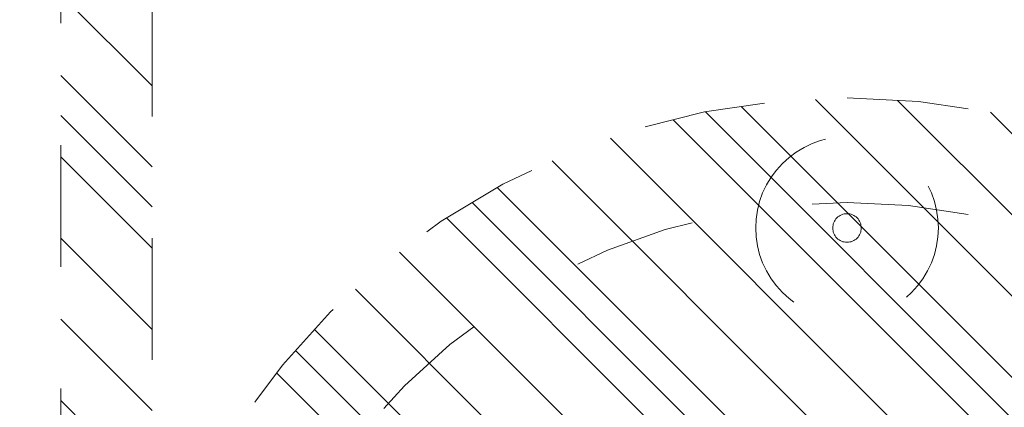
# Model space of a CAD drawing. Header units: inches. Extents: x -465 to -303, y -234 to 7.
# Tile 12 of 81: x -401 to -390.22, y -63.98 to -59.74. Entities that reach past the tile are written whole.
import ezdxf

# ---------------------------------------------------------------- set-up
doc = ezdxf.new("R2010")
doc.units = ezdxf.units.IN
doc.header["$LTSCALE"] = 32
doc.header["$MEASUREMENT"] = 0
doc.linetypes.add('Dash Style-1', pattern=[0.083328, 0.041656, -0.041672])
for name, color, linetype, lineweight in [('DashLine', 7, 'Dash Style-1', 13), ('DashLineFill', 7, 'Dash Style-1', 13), ('Drawing', 7, 'Continuous', 18), ('Metal-FootAndBase', 7, 'Continuous', 13), ('None', 7, 'Continuous', 18), ('SolidLine', 7, 'Continuous', 15)]:
    doc.layers.add(name, color=color, linetype=linetype, lineweight=lineweight)
pattern_1 = [(45, (0, 0), (-1.61302, 1.93572), []), (45, (-1.0608, 1.0608), (-0.472346, 0.416761), [])]

# ---------------------------------------------------------------- blocks, each defined once
blk = doc.blocks.new('Group-33')
at = {"layer": 'DashLine'}
blk.add_open_spline([(35.631, -2.559), (35.63, -14.016), (35.629, -25.472), (35.631, -28.043), (35.442, -30.607), (33.452, -57.879), (31.462, -85.151), (31.255, -86.464), (29.931, -86.575), (19.094, -86.575), (8.257, -86.575), (6.934, -86.464), (6.726, -85.151), (4.736, -57.879), (2.746, -30.607), (2.558, -28.043), (2.559, -25.472), (2.559, -14.016), (2.558, -2.559), (19.094, -2.559), (35.631, -2.559)], degree=2, knots=[0, 0, 0, 0.101602, 0.101602, 0.124398, 0.124398, 0.366817, 0.366817, 0.378599, 0.378599, 0.47475, 0.47475, 0.486533, 0.486533, 0.728951, 0.728951, 0.751748, 0.751748, 0.853349, 0.853349, 1, 1, 1], dxfattribs=at)
at = {"layer": 'SolidLine'}
blk.add_open_spline([(37.087, -2.559), (19.094, -2.559), (1.102, -2.559), (1.102, -14.016), (1.102, -25.472), (1.103, -28.096), (1.293, -30.713), (3.283, -57.985), (5.273, -85.257), (5.678, -87.816), (8.257, -88.031), (19.094, -88.031), (29.931, -88.031), (32.511, -87.816), (32.915, -85.257), (34.905, -57.985), (36.895, -30.713), (37.086, -28.096), (37.086, -25.472), (37.087, -14.016), (37.087, -2.559)], degree=2, knots=[0, 0, 0, 0.153989, 0.153989, 0.252041, 0.252041, 0.274495, 0.274495, 0.508445, 0.508445, 0.530607, 0.530607, 0.623382, 0.623382, 0.645544, 0.645544, 0.879494, 0.879494, 0.901948, 0.901948, 1, 1, 1], dxfattribs=at)
blk = doc.blocks.new('1BRPT5-RightBeam (2D)')
at = {"layer": 'DashLineFill', "linetype": 'Continuous', "lineweight": 13}
h = blk.add_hatch(dxfattribs=at)
h.set_pattern_fill('Steel', color=253, style=0, pattern_type=2)
h.set_pattern_definition(pattern_1)
h.paths.add_polyline_path([(-1.85, 0.5), (20.472, 0.5), (20.472, -0.5), (-1.85, -0.5)])
at = {"layer": 'DashLineFill', "flags": 128}
blk.add_lwpolyline([(-1.85, 0.5), (20.472, 0.5), (20.472, -0.5), (-1.85, -0.5)], close=True, dxfattribs=at)
blk = doc.blocks.new('SBDXF4-DiscLeveler (2D)')
at = {"layer": 'DashLine', "flags": 128}
for points in [[(0, 1), (0.098, 0.995), (0.195, 0.981), (0.29, 0.957), (0.383, 0.924), (0.471, 0.882), (0.556, 0.831), (0.634, 0.773), (0.707, 0.707), (0.773, 0.634), (0.831, 0.556), (0.882, 0.471), (0.924, 0.383), (0.957, 0.29), (0.981, 0.195), (0.995, 0.098), (1, 0), (0.995, -0.098), (0.981, -0.195), (0.957, -0.29), (0.924, -0.383), (0.882, -0.471), (0.831, -0.556), (0.773, -0.634), (0.707, -0.707), (0.634, -0.773), (0.556, -0.831), (0.471, -0.882), (0.383, -0.924), (0.29, -0.957), (0.195, -0.981), (0.098, -0.995), (0, -1), (-0.098, -0.995), (-0.195, -0.981), (-0.29, -0.957), (-0.383, -0.924), (-0.471, -0.882), (-0.556, -0.831), (-0.634, -0.773), (-0.707, -0.707), (-0.773, -0.634), (-0.831, -0.556), (-0.882, -0.471), (-0.924, -0.383), (-0.957, -0.29), (-0.981, -0.195), (-0.995, -0.098), (-1, 0), (-0.995, 0.098), (-0.981, 0.195), (-0.957, 0.29), (-0.924, 0.383), (-0.882, 0.471), (-0.831, 0.556), (-0.773, 0.634), (-0.707, 0.707), (-0.634, 0.773), (-0.556, 0.831), (-0.471, 0.882), (-0.383, 0.924), (-0.29, 0.957), (-0.195, 0.981), (-0.098, 0.995)], [(0.156, 0), (0.156, -0.015), (0.153, -0.03), (0.15, -0.045), (0.144, -0.06), (0.138, -0.074), (0.13, -0.087), (0.121, -0.099), (0.11, -0.11), (0.099, -0.121), (0.087, -0.13), (0.074, -0.138), (0.06, -0.144), (0.045, -0.15), (0.03, -0.153), (0.015, -0.156), (0, -0.156), (-0.015, -0.156), (-0.03, -0.153), (-0.045, -0.15), (-0.06, -0.144), (-0.074, -0.138), (-0.087, -0.13), (-0.099, -0.121), (-0.11, -0.11), (-0.121, -0.099), (-0.13, -0.087), (-0.138, -0.074), (-0.144, -0.06), (-0.15, -0.045), (-0.153, -0.03), (-0.156, -0.015), (-0.156, 0), (-0.156, 0.015), (-0.153, 0.03), (-0.15, 0.045), (-0.144, 0.06), (-0.138, 0.074), (-0.13, 0.087), (-0.121, 0.099), (-0.11, 0.11), (-0.099, 0.121), (-0.087, 0.13), (-0.074, 0.138), (-0.06, 0.144), (-0.045, 0.15), (-0.03, 0.153), (-0.015, 0.156), (0, 0.156), (0.015, 0.156), (0.03, 0.153), (0.045, 0.15), (0.06, 0.144), (0.074, 0.138), (0.087, 0.13), (0.099, 0.121), (0.11, 0.11), (0.121, 0.099), (0.13, 0.087), (0.138, 0.074), (0.144, 0.06), (0.15, 0.045), (0.153, 0.03), (0.156, 0.015)]]:
    blk.add_lwpolyline(points, close=True, dxfattribs=at)
blk = doc.blocks.new('1BRPTL-Disc_Foot (2D)')
at = {"layer": 'DashLineFill', "linetype": 'Continuous', "lineweight": 13}
h = blk.add_hatch(dxfattribs=at)
h.set_pattern_fill('Steel', color=253, style=0, pattern_type=2)
h.set_pattern_definition(pattern_1)
h.paths.add_polyline_path([(7.998, 0), (7.96, -0.784), (7.845, -1.56), (7.654, -2.322), (7.389, -3.061), (7.054, -3.77), (6.65, -4.444), (6.183, -5.074), (5.656, -5.656), (5.074, -6.183), (4.444, -6.65), (3.77, -7.054), (3.061, -7.389), (2.322, -7.654), (1.56, -7.845), (0.784, -7.96), (0, -7.998), (-0.784, -7.96), (-1.56, -7.845), (-2.322, -7.654), (-3.061, -7.389), (-3.77, -7.054), (-4.444, -6.65), (-5.074, -6.183), (-5.656, -5.656), (-6.183, -5.074), (-6.65, -4.444), (-7.054, -3.77), (-7.389, -3.061), (-7.654, -2.322), (-7.845, -1.56), (-7.96, -0.784), (-7.998, 0), (-7.96, 0.784), (-7.845, 1.56), (-7.654, 2.322), (-7.389, 3.061), (-7.054, 3.77), (-6.65, 4.444), (-6.183, 5.074), (-5.656, 5.656), (-5.074, 6.183), (-4.444, 6.65), (-3.77, 7.054), (-3.061, 7.389), (-2.322, 7.654), (-1.56, 7.845), (-0.784, 7.96), (0, 7.998), (0.784, 7.96), (1.56, 7.845), (2.322, 7.654), (3.061, 7.389), (3.77, 7.054), (4.444, 6.65), (5.074, 6.183), (5.656, 5.656), (6.183, 5.074), (6.65, 4.444), (7.054, 3.77), (7.389, 3.061), (7.654, 2.322), (7.845, 1.56), (7.96, 0.784)])
at = {"layer": 'DashLine', "flags": 128}
blk.add_lwpolyline([(6.854, 0), (6.821, -0.672), (6.722, -1.337), (6.559, -1.99), (6.332, -2.623), (6.044, -3.231), (5.699, -3.808), (5.298, -4.348), (4.846, -4.846), (4.348, -5.298), (3.808, -5.699), (3.231, -6.044), (2.623, -6.332), (1.99, -6.559), (1.337, -6.722), (0.672, -6.821), (0, -6.854), (-0.672, -6.821), (-1.337, -6.722), (-1.99, -6.559), (-2.623, -6.332), (-3.231, -6.044), (-3.808, -5.699), (-4.348, -5.298), (-4.846, -4.846), (-5.298, -4.348), (-5.699, -3.808), (-6.044, -3.231), (-6.332, -2.623), (-6.559, -1.99), (-6.722, -1.337), (-6.821, -0.672), (-6.854, 0), (-6.821, 0.672), (-6.722, 1.337), (-6.559, 1.99), (-6.332, 2.623), (-6.044, 3.231), (-5.699, 3.808), (-5.298, 4.348), (-4.846, 4.846), (-4.348, 5.298), (-3.808, 5.699), (-3.231, 6.044), (-2.623, 6.332), (-1.99, 6.559), (-1.337, 6.722), (-0.672, 6.821), (0, 6.854), (0.672, 6.821), (1.337, 6.722), (1.99, 6.559), (2.623, 6.332), (3.231, 6.044), (3.808, 5.699), (4.348, 5.298), (4.846, 4.846), (5.298, 4.348), (5.699, 3.808), (6.044, 3.231), (6.332, 2.623), (6.559, 1.99), (6.722, 1.337), (6.821, 0.672)], close=True, dxfattribs=at)
at = {"layer": 'DashLineFill', "flags": 128}
blk.add_lwpolyline([(7.998, 0), (7.96, -0.784), (7.845, -1.56), (7.654, -2.322), (7.389, -3.061), (7.054, -3.77), (6.65, -4.444), (6.183, -5.074), (5.656, -5.656), (5.074, -6.183), (4.444, -6.65), (3.77, -7.054), (3.061, -7.389), (2.322, -7.654), (1.56, -7.845), (0.784, -7.96), (0, -7.998), (-0.784, -7.96), (-1.56, -7.845), (-2.322, -7.654), (-3.061, -7.389), (-3.77, -7.054), (-4.444, -6.65), (-5.074, -6.183), (-5.656, -5.656), (-6.183, -5.074), (-6.65, -4.444), (-7.054, -3.77), (-7.389, -3.061), (-7.654, -2.322), (-7.845, -1.56), (-7.96, -0.784), (-7.998, 0), (-7.96, 0.784), (-7.845, 1.56), (-7.654, 2.322), (-7.389, 3.061), (-7.054, 3.77), (-6.65, 4.444), (-6.183, 5.074), (-5.656, 5.656), (-5.074, 6.183), (-4.444, 6.65), (-3.77, 7.054), (-3.061, 7.389), (-2.322, 7.654), (-1.56, 7.845), (-0.784, 7.96), (0, 7.998), (0.784, 7.96), (1.56, 7.845), (2.322, 7.654), (3.061, 7.389), (3.77, 7.054), (4.444, 6.65), (5.074, 6.183), (5.656, 5.656), (6.183, 5.074), (6.65, 4.444), (7.054, 3.77), (7.389, 3.061), (7.654, 2.322), (7.845, 1.56), (7.96, 0.784)], close=True, dxfattribs=at)
at = {"layer": 'Metal-FootAndBase', "color": 7}
blk.add_blockref('SBDXF4-DiscLeveler (2D)', (6.575, 0), dxfattribs=at)
blk = doc.blocks.new('Group-70')
at = {"layer": 'None', "color": 7, "rotation": 90}
for name, p in [('1BRPT5-RightBeam (2D)', (10.996, -74.567)), ('1BRPTL-Disc_Foot (2D)', (19.106, -74.567))]:
    blk.add_blockref(name, p, dxfattribs=at)
blk = doc.blocks.new('Group-80')
at = {"layer": 'None'}
for name in ['Group-33', 'Group-70']:
    blk.add_blockref(name, (0, 0), dxfattribs=at)
blk = doc.blocks.new('SL L Desk (2D)')
at = {"layer": 'None'}
blk.add_blockref('Group-80', (0, 0), dxfattribs=at)
at = {"layer": 'Drawing', "color": 0, "flags": 1}
for tag in ['Catalog', 'Custom', 'FinishGroup', 'Discount', 'Tag', 'Item1', 'Item2', 'Item3', 'Item4', 'Item5', 'Item6', 'Item7', 'Item8', 'Item9', 'Item10', 'Item11', 'Item12', 'Item13', 'Item14', 'Item15', 'Item16', 'Item17', 'Item18', 'Item19', 'Item20', 'Item21', 'Item22', 'Item23', 'Item24', 'Item25', 'Option1', 'Option2', 'Option3', 'Option4', 'Option5', 'Option6', 'Option7', 'Option8', 'Option9', 'Option10', 'Option11', 'Option12']:
    blk.add_attdef(tag, (-51.588, -67.077), '', height=0.00709, dxfattribs=at)

msp = doc.modelspace()

# ---------------------------------------------------------------- block references
at = {"layer": 'Drawing'}
msp.add_blockref('SL L Desk (2D)', (-411.047, 5.976), dxfattribs=at)

doc.saveas('drawing.dxf')
